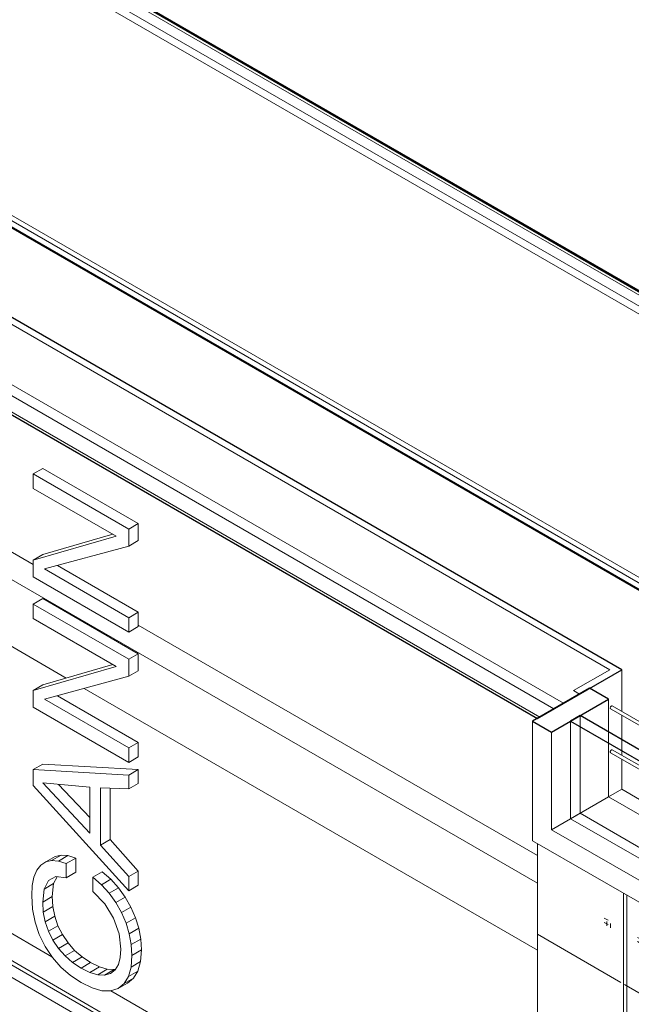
# Model space of a CAD drawing. Header units: inches. Extents: x -4136 to 1945, y -6639 to 12387.
# Tile 138 of 256: x 1804 to 1850, y -6385 to -6312. Entities that reach past the tile are written whole.
import ezdxf

# ---------------------------------------------------------------- set-up
doc = ezdxf.new("R2010")
doc.units = ezdxf.units.IN
doc.header["$MEASUREMENT"] = 0
for name, color, linetype, lineweight in [('A-CLNG', 7, 'Continuous', 18), ('A-FLOR', 7, 'Continuous', 9), ('A-FLOR-MCUT', 7, 'Continuous', 18), ('A-GENM', 7, 'Continuous', 9), ('A-GLAZ', 7, 'Continuous', 9), ('A-WALL', 7, 'Continuous', 9)]:
    doc.layers.add(name, color=color, linetype=linetype, lineweight=lineweight)

# ---------------------------------------------------------------- blocks, each defined once
blk = doc.blocks.new('_THE_ WINDOW _ DOOR - Window - 2nd Floor - small-2456137-DIAMOND_PIERS')
at = {"layer": 'A-GLAZ'}
h = blk.add_hatch(dxfattribs=at)
h.set_pattern_fill('FP_36', color=256, style=0, pattern_type=2)
h.set_pattern_definition([(330, (-5861.004, -6373.066), (-27.153, 78.384), [0.32, -31.033]), (330, (-5861.004, -6372.745), (-27.153, 78.384), [0.32, -31.033]), (330, (-5861.004, -6365.227), (-27.153, 78.384), [0.32, -31.033]), (330, (-5861.004, -6364.907), (-27.153, 78.384), [0.32, -31.033]), (330, (-5861.004, -6357.39), (-27.153, 78.384), [0.32, -31.033]), (330, (-5861.004, -6357.07), (-27.153, 78.384), [0.32, -31.033]), (330, (-5861.004, -6349.55), (-27.153, 78.384), [0.32, -31.033]), (330, (-5861.004, -6349.23), (-27.153, 78.384), [0.32, -31.033]), (330, (-5861.004, -6341.71), (-27.153, 78.384), [0.32, -31.033]), (330, (-5861.004, -6341.39), (-27.153, 78.384), [0.32, -31.033]), (330, (-5861.004, -6333.874), (-27.153, 78.384), [0.32, -31.033]), (330, (-5861.004, -6333.554), (-27.153, 78.384), [0.32, -31.033]), (330, (-5861.004, -6326.036), (-27.153, 78.384), [0.32, -31.033]), (330, (-5861.004, -6325.715), (-27.153, 78.384), [0.32, -31.033]), (330, (-5861.004, -6318.197), (-27.153, 78.384), [0.32, -31.033]), (330, (-5861.004, -6317.877), (-27.153, 78.384), [0.32, -31.033]), (330, (-5836.326, -6387.314), (-27.153, 78.384), [0.32, -31.033]), (330, (-5836.326, -6386.993), (-27.153, 78.384), [0.32, -31.033]), (330, (-5836.326, -6379.475), (-27.153, 78.384), [0.32, -31.033]), (330, (-5836.326, -6379.155), (-27.153, 78.384), [0.32, -31.033]), (330, (-5836.326, -6371.637), (-27.153, 78.384), [0.32, -31.033]), (330, (-5836.326, -6371.316), (-27.153, 78.384), [0.32, -31.033]), (330, (-5836.326, -6363.8), (-27.153, 78.384), [0.32, -31.033]), (330, (-5836.326, -6363.48), (-27.153, 78.384), [0.32, -31.033]), (330, (-5836.326, -6355.96), (-27.153, 78.384), [0.32, -31.033]), (330, (-5836.326, -6355.64), (-27.153, 78.384), [0.32, -31.033]), (330, (-5836.326, -6348.12), (-27.153, 78.384), [0.32, -31.033]), (330, (-5836.326, -6347.8), (-27.153, 78.384), [0.32, -31.033]), (330, (-5836.326, -6340.283), (-27.153, 78.384), [0.32, -31.033]), (330, (-5836.326, -6339.963), (-27.153, 78.384), [0.32, -31.033]), (330, (-5836.326, -6332.445), (-27.153, 78.384), [0.32, -31.033]), (330, (-5836.326, -6332.125), (-27.153, 78.384), [0.32, -31.033]), (90, (-5862.236, -6376.114), (-27.153, 15.677), [62.707, 0, 0, 0]), (90, (-5861.97, -6376.267), (-27.153, 15.677), [62.707, 0, 0, 0]), (90, (-5861.004, -6373.066), (-27.153, 15.677), [0.32, -62.386]), (90, (-5861.004, -6365.227), (-27.153, 15.677), [0.32, -62.386]), (90, (-5861.004, -6357.39), (-27.153, 15.677), [0.32, -62.386]), (90, (-5861.004, -6349.55), (-27.153, 15.677), [0.32, -62.386]), (90, (-5861.004, -6341.712), (-27.153, 15.677), [0.32, -62.386]), (90, (-5861.004, -6333.874), (-27.153, 15.677), [0.32, -62.386]), (90, (-5861.004, -6326.036), (-27.153, 15.677), [0.32, -62.386]), (90, (-5861.004, -6318.197), (-27.153, 15.677), [0.32, -62.386]), (90, (-5860.727, -6373.226), (-27.153, 15.677), [0.32, -62.386]), (90, (-5860.727, -6365.388), (-27.153, 15.677), [0.32, -62.386]), (90, (-5860.727, -6357.55), (-27.153, 15.677), [0.32, -62.386]), (90, (-5860.727, -6349.71), (-27.153, 15.677), [0.32, -62.386]), (90, (-5860.727, -6341.873), (-27.153, 15.677), [0.32, -62.386]), (90, (-5860.727, -6334.034), (-27.153, 15.677), [0.32, -62.386]), (90, (-5860.727, -6326.196), (-27.153, 15.677), [0.32, -62.386]), (90, (-5860.727, -6318.357), (-27.153, 15.677), [0.32, -62.386]), (90, (-5836.326, -6387.314), (-27.153, 15.677), [0.32, -62.386]), (90, (-5836.326, -6379.475), (-27.153, 15.677), [0.32, -62.386]), (90, (-5836.326, -6371.637), (-27.153, 15.677), [0.32, -62.386]), (90, (-5836.326, -6363.8), (-27.153, 15.677), [0.32, -62.386]), (90, (-5836.326, -6355.96), (-27.153, 15.677), [0.32, -62.386]), (90, (-5836.326, -6348.122), (-27.153, 15.677), [0.32, -62.386]), (90, (-5836.326, -6340.283), (-27.153, 15.677), [0.32, -62.386]), (90, (-5836.326, -6332.445), (-27.153, 15.677), [0.32, -62.386]), (90, (-5836.05, -6387.474), (-27.153, 15.677), [0.32, -62.386]), (90, (-5836.05, -6379.636), (-27.153, 15.677), [0.32, -62.386]), (90, (-5836.05, -6371.797), (-27.153, 15.677), [0.32, -62.386]), (90, (-5836.05, -6363.96), (-27.153, 15.677), [0.32, -62.386]), (90, (-5836.05, -6356.12), (-27.153, 15.677), [0.32, -62.386]), (90, (-5836.05, -6348.282), (-27.153, 15.677), [0.32, -62.386]), (90, (-5836.05, -6340.444), (-27.153, 15.677), [0.32, -62.386]), (90, (-5836.05, -6332.605), (-27.153, 15.677), [0.32, -62.386]), (150, (-5835.083, -6391.79), (-27.153, 78.384), [31.047, -0.306]), (150, (-5835.083, -6383.95), (-27.153, 78.384), [31.047, -0.306]), (150, (-5835.083, -6376.114), (-27.153, 78.384), [31.047, -0.306]), (150, (-5835.083, -6368.276), (-27.153, 78.384), [31.047, -0.306]), (150, (-5835.083, -6360.437), (-27.153, 78.384), [31.047, -0.306]), (150, (-5835.083, -6352.6), (-27.153, 78.384), [31.047, -0.306]), (150, (-5835.083, -6344.76), (-27.153, 78.384), [31.047, -0.306]), (150, (-5835.083, -6336.92), (-27.153, 78.384), [31.047, -0.306])])
h.paths.add_polyline_path([(-5862.236, -6420.613), (-5862.236, -6388.565), (-5862.589, -6388.77), (-5889.123, -6373.45), (-5889.123, -6405.089), (-5880.205, -6410.238)], flags=0)
at = {"layer": 'A-GLAZ', "lineweight": 30}
for p, q in [((-5885.234, -6361.899), (-5889.477, -6364.349)), ((-5883.82, -6362.716), (-5885.234, -6361.899)), ((-5888.063, -6365.165), (-5883.82, -6362.716)), ((-5885.941, -6363.94), (-5886.649, -6364.349)), ((-5861.882, -6377.831), (-5885.941, -6363.94)), ((-5889.477, -6364.349), (-5888.063, -6365.165)), ((-5886.649, -6364.349), (-5862.589, -6378.239)), ((-5859.761, -6376.606), (-5864.003, -6379.056)), ((-5858.347, -6377.423), (-5859.761, -6376.606)), ((-5862.589, -6379.872), (-5858.347, -6377.423)), ((-5862.589, -6378.239), (-5861.882, -6377.831)), ((-5864.003, -6379.056), (-5862.589, -6379.872))]:
    blk.add_line(p, q, dxfattribs=at)
at = {"layer": 'A-GLAZ'}
for p, q in [((-5883.82, -6362.716), (-5883.82, -6365.165)), ((-5883.671, -6363.434), (-5860.309, -6376.923)), ((-5860.059, -6376.778), (-5883.546, -6363.218)), ((-5889.477, -6373.246), (-5889.477, -6364.349)), ((-5886.649, -6364.349), (-5886.649, -6371.613)), ((-5888.063, -6365.165), (-5888.063, -6372.429)), ((-5888.063, -6372.429), (-5886.649, -6371.613)), ((-5886.649, -6371.613), (-5864.003, -6384.687)), ((-5888.063, -6372.429), (-5864.003, -6386.32)), ((-5862.589, -6388.77), (-5889.477, -6373.246)), ((-5889.123, -6373.45), (-5889.123, -6405.089)), ((-5864.003, -6386.32), (-5864.003, -6379.056)), ((-5862.589, -6379.872), (-5862.589, -6388.77)), ((-5862.589, -6388.77), (-5862.236, -6388.565)), ((-5862.236, -6420.613), (-5862.236, -6388.565)), ((-5889.123, -6405.089), (-5862.236, -6420.613))]:
    blk.add_line(p, q, dxfattribs=at)
at = {"layer": 'A-GLAZ', "color": 9, "true_color": 0xcacaca}
for p, q in [((-5885.941, -6363.94), (-5885.941, -6371.205)), ((-5883.82, -6365.192), (-5883.82, -6369.98)), ((-5862.887, -6378.411), (-5883.546, -6366.484)), ((-5883.685, -6366.687), (-5883.694, -6366.668)), ((-5883.671, -6366.7), (-5883.685, -6366.687)), ((-5883.671, -6366.556), (-5883.653, -6366.529)), ((-5883.671, -6366.7), (-5863.137, -6378.556)), ((-5886.649, -6371.613), (-5883.82, -6369.98)), ((-5883.82, -6369.98), (-5864.003, -6381.421)), ((-5885.941, -6371.205), (-5886.649, -6371.613)), ((-5885.941, -6371.205), (-5864.003, -6383.871))]:
    blk.add_line(p, q, dxfattribs=at)
at = {"layer": 'A-GLAZ', "color": 8, "true_color": 0x808080}
for p, q in [((-5858.347, -6377.423), (-5858.347, -6386.32)), ((-5858.347, -6378.056), (-5856.784, -6378.958)), ((-5856.659, -6378.741), (-5858.343, -6377.769)), ((-5856.81, -6378.901), (-5856.807, -6378.925)), ((-5856.807, -6378.925), (-5856.798, -6378.945)), ((-5856.633, -6378.799), (-5856.636, -6378.774)), ((-5856.798, -6378.945), (-5856.784, -6378.958)), ((-5856.784, -6378.958), (-5856.765, -6378.964)), ((-5856.765, -6378.964), (-5856.744, -6378.962)), ((-5856.744, -6378.962), (-5856.721, -6378.952)), ((-5856.659, -6382.007), (-5858.347, -6381.033)), ((-5858.347, -6381.322), (-5856.784, -6382.224)), ((-5856.659, -6382.152), (-5856.645, -6382.123)), ((-5862.236, -6388.565), (-5858.347, -6386.32)), ((-5860.468, -6387.545), (-5862.236, -6388.565)), ((-5860.468, -6387.545), (-5860.468, -6419.49)), ((-5862.236, -6420.613), (-5862.059, -6420.511))]:
    blk.add_line(p, q, dxfattribs=at)
at = {"layer": 'A-GLAZ'}
for points in [[(-5883.671, -6363.434, 0), (-5883.685, -6363.421, 0), (-5883.694, -6363.402, 0), (-5883.697, -6363.377, 0), (-5883.694, -6363.349, 0), (-5883.685, -6363.319, 0), (-5883.671, -6363.29, 0), (-5883.653, -6363.263, 0), (-5883.632, -6363.241, 0), (-5883.609, -6363.224, 0)], [(-5883.609, -6363.224, 0), (-5883.586, -6363.214, 0), (-5883.565, -6363.212, 0), (-5883.546, -6363.218, 0)]]:
    blk.add_polyline3d(points, dxfattribs=at)
at = {"layer": 'A-GLAZ', "color": 9, "true_color": 0xcacaca}
for points in [[(-5883.609, -6366.49, 0), (-5883.586, -6366.48, 0), (-5883.565, -6366.478, 0), (-5883.546, -6366.484, 0)], [(-5883.694, -6366.668, 0), (-5883.697, -6366.643, 0), (-5883.694, -6366.615, 0), (-5883.685, -6366.585, 0), (-5883.671, -6366.556, 0)], [(-5883.653, -6366.529, 0), (-5883.632, -6366.507, 0), (-5883.609, -6366.49, 0)]]:
    blk.add_polyline3d(points, dxfattribs=at)
at = {"layer": 'A-GLAZ', "color": 8, "true_color": 0x808080}
for points in [[(-5856.721, -6378.748, 0), (-5856.744, -6378.764, 0), (-5856.765, -6378.787, 0), (-5856.784, -6378.814, 0), (-5856.798, -6378.843, 0), (-5856.807, -6378.873, 0), (-5856.81, -6378.901, 0)], [(-5856.636, -6378.774, 0), (-5856.645, -6378.755, 0), (-5856.659, -6378.741, 0), (-5856.677, -6378.736, 0), (-5856.698, -6378.738, 0), (-5856.721, -6378.748, 0)], [(-5856.721, -6378.952, 0), (-5856.698, -6378.935, 0), (-5856.677, -6378.913, 0), (-5856.659, -6378.886, 0), (-5856.645, -6378.857, 0), (-5856.636, -6378.827, 0), (-5856.633, -6378.799, 0)], [(-5856.721, -6382.014, 0), (-5856.744, -6382.03, 0), (-5856.765, -6382.053, 0), (-5856.784, -6382.08, 0), (-5856.798, -6382.109, 0), (-5856.807, -6382.139, 0), (-5856.81, -6382.167, 0), (-5856.807, -6382.191, 0), (-5856.798, -6382.211, 0), (-5856.784, -6382.224, 0), (-5856.765, -6382.23, 0), (-5856.744, -6382.228, 0), (-5856.721, -6382.218, 0)], [(-5856.677, -6382.002, 0), (-5856.698, -6382.004, 0), (-5856.721, -6382.014, 0)], [(-5856.721, -6382.218, 0), (-5856.698, -6382.201, 0), (-5856.677, -6382.179, 0), (-5856.659, -6382.152, 0)], [(-5856.645, -6382.021, 0), (-5856.659, -6382.007, 0), (-5856.677, -6382.002, 0)], [(-5856.645, -6382.123, 0), (-5856.636, -6382.093, 0), (-5856.633, -6382.065, 0), (-5856.636, -6382.04, 0), (-5856.645, -6382.021, 0)]]:
    blk.add_polyline3d(points, dxfattribs=at)
blk = doc.blocks.new('CTR - 1st Phase - Shell_rvt-3-DIAMOND_PIERS')
at = {"layer": 'A-CLNG', "lineweight": 9}
blk.add_line((-5839.193, -6434.835), (-6044.348, -6316.389), dxfattribs=at)
at = {"layer": 'A-CLNG', "color": 8, "lineweight": 9, "true_color": 0x808080}
blk.add_line((-5970.67, -6357.702), (-5889.123, -6404.783), dxfattribs=at)
at = {"layer": 'A-FLOR', "lineweight": 40}
blk.add_line((-5996.293, -6266.089), (-5811.433, -6372.818), dxfattribs=at)
at = {"layer": 'A-FLOR', "color": 8, "lineweight": 40, "true_color": 0x808080}
blk.add_line((-5833.404, -6382.383), (-5996.293, -6288.339), dxfattribs=at)
at = {"layer": 'A-FLOR', "color": 8, "true_color": 0x808080}
for p, q in [((-5969.079, -6356.579), (-5925.254, -6381.882)), ((-5920.865, -6384.416), (-5889.123, -6402.742))]:
    blk.add_line(p, q, dxfattribs=at)
at = {"layer": 'A-FLOR-MCUT', "color": 8, "lineweight": 9, "true_color": 0x808080}
for p, q in [((-5996.293, -6266.191), (-5811.521, -6372.869)), ((-5996.293, -6266.395), (-5811.698, -6372.971)), ((-5996.293, -6267.212), (-5812.406, -6373.379)), ((-5996.293, -6267.824), (-5812.937, -6373.685)), ((-5996.293, -6287.42), (-5832.608, -6381.924)), ((-5996.293, -6287.828), (-5832.962, -6382.128))]:
    blk.add_line(p, q, dxfattribs=at)
at = {"layer": 'A-GENM'}
for p, q in [((-5925.938, -6345.54), (-5926.645, -6345.948)), ((-5919.534, -6350.053), (-5926.645, -6345.948)), ((-5926.645, -6345.948), (-5926.645, -6347.025)), ((-5925.938, -6345.54), (-5918.827, -6349.645)), ((-5926.645, -6347.025), (-5920.487, -6350.58)), ((-5918.827, -6349.645), (-5919.534, -6350.053)), ((-5919.534, -6351.317), (-5919.534, -6350.053)), ((-5918.827, -6349.645), (-5918.827, -6350.909)), ((-5920.487, -6350.58), (-5926.645, -6352.367)), ((-5925.938, -6351.959), (-5920.721, -6350.445)), ((-5918.827, -6350.909), (-5919.534, -6351.317)), ((-5925.809, -6353.026), (-5919.534, -6351.317)), ((-5925.938, -6351.959), (-5926.645, -6352.367)), ((-5926.645, -6352.367), (-5926.645, -6353.62)), ((-5919.534, -6356.649), (-5925.809, -6353.026)), ((-5924.848, -6352.764), (-5918.827, -6356.24)), ((-5926.645, -6353.62), (-5919.534, -6357.725)), ((-5925.938, -6355.231), (-5926.645, -6355.639)), ((-5925.938, -6355.231), (-5918.827, -6359.336)), ((-5919.534, -6359.744), (-5926.645, -6355.639)), ((-5926.645, -6355.639), (-5926.645, -6356.716)), ((-5926.645, -6356.716), (-5920.487, -6360.271)), ((-5918.827, -6356.24), (-5919.534, -6356.649)), ((-5919.534, -6357.725), (-5919.534, -6356.649)), ((-5918.827, -6356.24), (-5918.827, -6357.317)), ((-5919.534, -6357.725), (-5918.827, -6357.317)), ((-5918.827, -6359.336), (-5919.534, -6359.744)), ((-5919.534, -6361.008), (-5919.534, -6359.744)), ((-5918.827, -6359.336), (-5918.827, -6360.6)), ((-5920.487, -6360.271), (-5926.645, -6362.058)), ((-5925.938, -6361.65), (-5920.721, -6360.136)), ((-5918.827, -6360.6), (-5919.534, -6361.008)), ((-5925.809, -6362.717), (-5919.534, -6361.008)), ((-5925.938, -6361.65), (-5926.645, -6362.058)), ((-5926.645, -6362.058), (-5926.645, -6363.311)), ((-5919.534, -6366.34), (-5925.809, -6362.717)), ((-5924.848, -6362.455), (-5918.827, -6365.931)), ((-5926.645, -6363.311), (-5919.534, -6367.416)), ((-5918.827, -6365.931), (-5919.534, -6366.34)), ((-5919.534, -6367.416), (-5919.534, -6366.34)), ((-5918.827, -6365.931), (-5918.827, -6367.008)), ((-5919.534, -6367.416), (-5918.827, -6367.008)), ((-5925.938, -6367.544), (-5926.645, -6367.953)), ((-5925.938, -6367.544), (-5918.827, -6367.95)), ((-5918.827, -6367.95), (-5919.534, -6368.359)), ((-5918.827, -6367.95), (-5918.827, -6368.985)), ((-5919.534, -6368.359), (-5926.645, -6367.953)), ((-5926.645, -6367.953), (-5926.645, -6369.128)), ((-5919.534, -6369.393), (-5919.534, -6368.359)), ((-5926.645, -6369.128), (-5919.534, -6376.973)), ((-5922.448, -6372.691), (-5925.942, -6368.952)), ((-5925.942, -6368.952), (-5922.448, -6369.252)), ((-5924.758, -6369.054), (-5922.448, -6371.526)), ((-5922.448, -6369.252), (-5922.448, -6372.691)), ((-5921.632, -6373.568), (-5921.632, -6369.316)), ((-5921.632, -6369.316), (-5919.534, -6369.393)), ((-5920.925, -6369.342), (-5920.925, -6373.16)), ((-5919.534, -6369.393), (-5918.827, -6368.985)), ((-5920.925, -6373.16), (-5921.632, -6373.568)), ((-5919.534, -6375.923), (-5921.632, -6373.568)), ((-5920.925, -6373.16), (-5918.827, -6375.515)), ((-5925.015, -6374.419), (-5925.722, -6374.827)), ((-5924.576, -6374.319), (-5925.283, -6374.727)), ((-5925.015, -6374.419), (-5924.576, -6374.319)), ((-5924.068, -6374.361), (-5924.775, -6374.769)), ((-5924.576, -6374.319), (-5924.068, -6374.361)), ((-5923.49, -6374.546), (-5924.197, -6374.954)), ((-5924.068, -6374.361), (-5923.49, -6374.546)), ((-5923.49, -6374.546), (-5923.49, -6375.595)), ((-5926.092, -6375.07), (-5926.385, -6375.447)), ((-5925.722, -6374.827), (-5926.092, -6375.07)), ((-5925.283, -6374.727), (-5925.722, -6374.827)), ((-5924.775, -6374.769), (-5925.283, -6374.727)), ((-5924.197, -6374.954), (-5924.775, -6374.769)), ((-5924.197, -6376.003), (-5924.197, -6374.954)), ((-5926.594, -6375.95), (-5926.719, -6376.578)), ((-5926.385, -6375.447), (-5926.594, -6375.95)), ((-5925.514, -6376.214), (-5924.969, -6375.923)), ((-5924.872, -6375.933), (-5925.13, -6376.443)), ((-5924.969, -6375.923), (-5924.197, -6376.003)), ((-5924.197, -6376.003), (-5923.49, -6375.595)), ((-5921.508, -6375.555), (-5922.215, -6375.963)), ((-5921.573, -6376.531), (-5922.215, -6375.963)), ((-5922.215, -6375.963), (-5922.215, -6377.038)), ((-5921.508, -6375.555), (-5920.866, -6376.122)), ((-5919.534, -6375.923), (-5918.827, -6375.515)), ((-5919.534, -6376.973), (-5919.534, -6375.923)), ((-5918.827, -6375.515), (-5918.827, -6376.565)), ((-5926.719, -6376.578), (-5926.761, -6377.332)), ((-5925.837, -6376.851), (-5925.514, -6376.214)), ((-5925.13, -6376.443), (-5925.837, -6376.851)), ((-5925.13, -6376.443), (-5925.238, -6377.404)), ((-5920.866, -6376.122), (-5921.573, -6376.531)), ((-5921.003, -6377.159), (-5921.573, -6376.531)), ((-5920.866, -6376.122), (-5920.296, -6376.751)), ((-5918.827, -6376.565), (-5919.534, -6376.973)), ((-5926.761, -6377.332), (-5926.699, -6378.343)), ((-5925.945, -6377.812), (-5925.837, -6376.851)), ((-5925.238, -6377.404), (-5925.945, -6377.812)), ((-5925.238, -6377.404), (-5925.191, -6378.154)), ((-5922.215, -6377.038), (-5921.326, -6377.947)), ((-5920.296, -6376.751), (-5921.003, -6377.159)), ((-5920.505, -6377.849), (-5921.003, -6377.159)), ((-5919.798, -6377.44), (-5920.505, -6377.849)), ((-5920.296, -6376.751), (-5919.798, -6377.44)), ((-5919.798, -6377.44), (-5919.373, -6378.191)), ((-5925.898, -6378.562), (-5925.945, -6377.812)), ((-5925.191, -6378.154), (-5925.898, -6378.562)), ((-5925.191, -6378.154), (-5925.048, -6378.876)), ((-5921.326, -6377.947), (-5920.664, -6379.018)), ((-5920.08, -6378.599), (-5920.505, -6377.849)), ((-5919.373, -6378.191), (-5920.08, -6378.599)), ((-5919.373, -6378.191), (-5919.032, -6378.976)), ((-5926.699, -6378.343), (-5926.512, -6379.311)), ((-5925.755, -6379.284), (-5925.898, -6378.562)), ((-5925.048, -6378.876), (-5925.755, -6379.284)), ((-5925.048, -6378.876), (-5924.81, -6379.572)), ((-5919.739, -6379.384), (-5920.08, -6378.599)), ((-5926.512, -6379.311), (-5926.2, -6380.235)), ((-5925.517, -6379.98), (-5925.755, -6379.284)), ((-5924.81, -6379.572), (-5925.517, -6379.98)), ((-5924.81, -6379.572), (-5924.477, -6380.24)), ((-5920.664, -6379.018), (-5920.254, -6380.168)), ((-5919.032, -6378.976), (-5919.739, -6379.384)), ((-5919.496, -6380.176), (-5919.739, -6379.384)), ((-5919.032, -6378.976), (-5918.789, -6379.768)), ((-5926.2, -6380.235), (-5925.764, -6381.116)), ((-5925.184, -6380.648), (-5925.517, -6379.98)), ((-5924.477, -6380.24), (-5925.184, -6380.648)), ((-5924.477, -6380.24), (-5924.06, -6380.861)), ((-5920.254, -6380.168), (-5920.117, -6381.314)), ((-5918.789, -6379.768), (-5919.496, -6380.176)), ((-5919.35, -6380.976), (-5919.496, -6380.176)), ((-5918.789, -6379.768), (-5918.643, -6380.567)), ((-5925.764, -6381.116), (-5925.223, -6381.929)), ((-5924.767, -6381.269), (-5925.184, -6380.648)), ((-5924.06, -6380.861), (-5924.767, -6381.269)), ((-5924.06, -6380.861), (-5923.571, -6381.415)), ((-5918.643, -6380.567), (-5919.35, -6380.976)), ((-5919.301, -6381.783), (-5919.35, -6380.976)), ((-5918.643, -6380.567), (-5918.594, -6381.374)), ((-5924.278, -6381.823), (-5924.767, -6381.269)), ((-5923.571, -6381.415), (-5924.278, -6381.823)), ((-5923.717, -6382.31), (-5924.278, -6381.823)), ((-5923.571, -6381.415), (-5923.01, -6381.902)), ((-5920.117, -6381.314), (-5920.166, -6381.949)), ((-5919.366, -6382.654), (-5919.301, -6381.783)), ((-5918.594, -6381.374), (-5919.301, -6381.783)), ((-5918.594, -6381.374), (-5918.659, -6382.246)), ((-5925.223, -6381.929), (-5924.596, -6382.648)), ((-5923.01, -6381.902), (-5923.717, -6382.31)), ((-5923.084, -6382.73), (-5923.717, -6382.31)), ((-5922.377, -6382.322), (-5923.084, -6382.73)), ((-5923.01, -6381.902), (-5922.377, -6382.322)), ((-5922.377, -6382.322), (-5921.72, -6382.647)), ((-5920.314, -6382.462), (-5920.561, -6382.852)), ((-5920.166, -6381.949), (-5920.314, -6382.462)), ((-5918.659, -6382.246), (-5919.366, -6382.654)), ((-5918.659, -6382.246), (-5918.852, -6382.947)), ((-5924.596, -6382.648), (-5923.885, -6383.273)), ((-5923.885, -6383.273), (-5923.088, -6383.805)), ((-5922.427, -6383.055), (-5923.084, -6382.73)), ((-5921.72, -6382.647), (-5922.427, -6383.055)), ((-5921.846, -6383.228), (-5922.427, -6383.055)), ((-5921.139, -6382.82), (-5921.846, -6383.228)), ((-5921.339, -6383.25), (-5921.846, -6383.228)), ((-5921.72, -6382.647), (-5921.139, -6382.82)), ((-5920.632, -6382.841), (-5921.339, -6383.25)), ((-5920.907, -6383.12), (-5921.339, -6383.25)), ((-5921.139, -6382.82), (-5920.632, -6382.841)), ((-5920.561, -6382.852), (-5920.907, -6383.12)), ((-5920.632, -6382.841), (-5920.536, -6382.813)), ((-5919.559, -6383.356), (-5919.366, -6382.654)), ((-5918.852, -6382.947), (-5919.559, -6383.356)), ((-5918.852, -6382.947), (-5919.175, -6383.478)), ((-5923.088, -6383.805), (-5922.271, -6384.205)), ((-5919.628, -6383.839), (-5920.335, -6384.247)), ((-5920.335, -6384.247), (-5919.882, -6383.886)), ((-5919.882, -6383.886), (-5919.559, -6383.356)), ((-5919.175, -6383.478), (-5919.882, -6383.886)), ((-5919.175, -6383.478), (-5919.628, -6383.839)), ((-5922.271, -6384.205), (-5921.54, -6384.412)), ((-5921.54, -6384.412), (-5920.894, -6384.426)), ((-5920.894, -6384.426), (-5920.335, -6384.247))]:
    blk.add_line(p, q, dxfattribs=at)
at = {"layer": 'A-WALL', "lineweight": 30}
for p, q in [((-5882.848, -6360.521), (-5964.572, -6313.338)), ((-5970.847, -6316.961), (-5889.123, -6364.145)), ((-5889.123, -6364.145), (-5882.848, -6360.521))]:
    blk.add_line(p, q, dxfattribs=at)
at = {"layer": 'A-WALL'}
for p, q in [((-5883.732, -6360.521), (-5964.572, -6313.848)), ((-5968.903, -6315.839), (-5887.179, -6363.022)), ((-5969.61, -6316.247), (-5887.886, -6363.43)), ((-5970.67, -6316.859), (-5888.947, -6364.043)), ((-5970.847, -6357.906), (-5889.123, -6405.089)), ((-5886.428, -6362.078), (-5883.732, -6360.521)), ((-5882.848, -6360.521), (-5882.848, -6363.626)), ((-5886.428, -6362.078), (-5885.986, -6362.333)), ((-5882.848, -6363.905), (-5882.848, -6365.727)), ((-5889.123, -6405.089), (-5889.123, -6373.45))]:
    blk.add_line(p, q, dxfattribs=at)
at = {"layer": 'A-WALL', "color": 9, "true_color": 0xbfbfbf}
for p, q in [((-5969.079, -6328.186), (-5926.645, -6352.685)), ((-5924.193, -6361.143), (-5969.079, -6335.228)), ((-5918.827, -6357.199), (-5889.123, -6374.348)), ((-5889.123, -6381.391), (-5922.858, -6361.914))]:
    blk.add_line(p, q, dxfattribs=at)
at = {"layer": 'A-WALL', "color": 8, "true_color": 0x808080}
blk.add_line((-5889.123, -6376.41), (-5969.079, -6330.247), dxfattribs=at)
at = {"layer": 'A-WALL', "color": 9, "true_color": 0xcacaca}
for p, q in [((-5882.848, -6365.727), (-5882.848, -6366.892)), ((-5882.848, -6367.171), (-5882.848, -6369.419)), ((-5882.848, -6369.419), (-5883.82, -6369.98)), ((-5882.848, -6369.419), (-5864.003, -6380.298))]:
    blk.add_line(p, q, dxfattribs=at)
at = {"lineweight": 9}
blk.add_blockref('_THE_ WINDOW _ DOOR - Window - 2nd Floor - small-2456137-DIAMOND_PIERS', (0, 0), dxfattribs=at)

msp = doc.modelspace()

# ---------------------------------------------------------------- block references
at = {"lineweight": 5}
msp.add_blockref('CTR - 1st Phase - Shell_rvt-3-DIAMOND_PIERS', (7731.97472, 0), dxfattribs=at)

doc.saveas('drawing.dxf')
